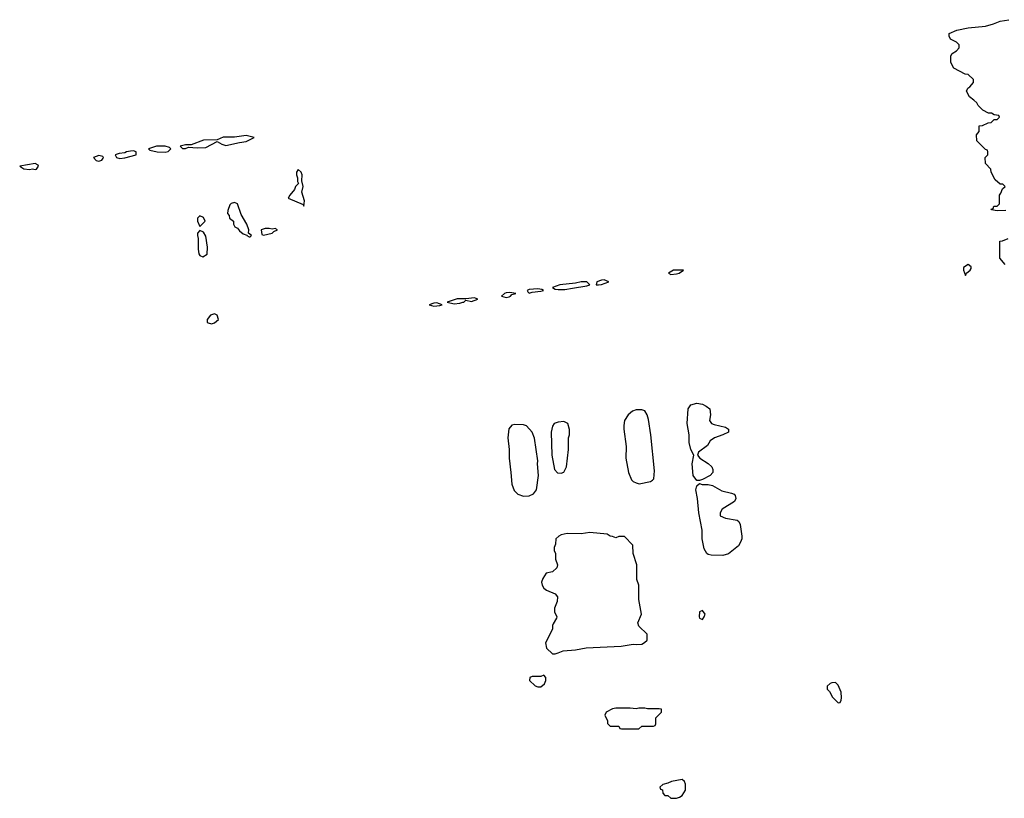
# Model space of a CAD drawing. Header units: inches. Extents: x 2701323 to 2964515, y 494916 to 722124.
# Tile 240 of 256: x 2789422 to 2796239, y 644054 to 649445. Entities that reach past the tile are written whole.
import ezdxf

# ---------------------------------------------------------------- set-up
doc = ezdxf.new("R2010")
doc.units = ezdxf.units.IN
doc.header["$MEASUREMENT"] = 0
doc.layers.add('C7684', color=7, linetype='Continuous')
doc.layers.add('C7694', color=7, linetype='Continuous')

msp = doc.modelspace()

# ---------------------------------------------------------------- linework, layer by layer
at = {"layer": 'C7684', "color": 2, "elevation": 6}
msp.add_lwpolyline([(2790000, 648494), (2789998, 648498), (2789970, 648504), (2789934, 648490), (2789952, 648470), (2789970, 648464.9), (2789990, 648472), (2790000, 648487)], dxfattribs=at)
msp.add_lwpolyline([(2789530, 648448), (2789422, 648430), (2789451.6, 648411.6), (2789490, 648407.3), (2789510, 648412), (2789530, 648407.7), (2789538, 648410), (2789552.7, 648430), (2789550, 648438)], close=True, dxfattribs=at)
at = {"layer": 'C7694', "color": 2}
for points, elevation in [([(2796250, 648124), (2796190, 648122), (2796150, 648128), (2796147.3, 648132.7), (2796162, 648138), (2796167.3, 648152.7), (2796190, 648154), (2796206, 648170), (2796206, 648230), (2796216.4, 648243.6), (2796227.3, 648272.7), (2796246, 648290), (2796230, 648306), (2796210, 648306), (2796176.4, 648336.4), (2796148.4, 648388.4), (2796146, 648410), (2796108.4, 648448.4), (2796108, 648490), (2796126, 648510), (2796126, 648530), (2796122, 648542), (2796110, 648546), (2796050, 648606), (2796047.3, 648647.3), (2796066, 648670), (2796066, 648710), (2796087.3, 648712.7), (2796128.4, 648731.6), (2796147.3, 648732.7), (2796170, 648754), (2796190, 648754), (2796206, 648770), (2796202, 648782), (2796170, 648786), (2796150, 648798), (2796130, 648798), (2796090, 648818), (2796058, 648850), (2796048.4, 648868.4), (2796028.4, 648888.4), (2795998, 648910), (2795978, 648950), (2795986, 648970), (2796000.4, 648979.6), (2796026, 649010), (2796026, 649030), (2795990, 649066), (2795968.4, 649068.4), (2795888.9, 649108.9), (2795868.9, 649148.9), (2795870, 649194), (2795878, 649210), (2795908, 649230), (2795926, 649250), (2795926, 649270), (2795908.4, 649288.4), (2795868, 649310), (2795858, 649330), (2795858, 649350), (2795910, 649373), (2795990, 649387.3), (2796110, 649400.7), (2796164.8, 649415.2), (2796210, 649434.8), (2796270, 649444.7)], 2), ([(2790000, 648487), (2790002, 648490), (2790000, 648494)], 6), ([(2796246, 647750), (2796207.3, 647792.7), (2796208.4, 647911.6), (2796227.3, 647912.7), (2796266, 647930)], 2)]:
    msp.add_lwpolyline(points, dxfattribs=dict(at, elevation=elevation))
for points, elevation in [([(2790990, 648642.7), (2790910, 648632), (2790830, 648632.3), (2790790, 648614), (2790694, 648610), (2790610, 648578), (2790570, 648578), (2790534, 648570), (2790550, 648554), (2790570, 648554), (2790590, 648562), (2790650, 648558), (2790710, 648560.7), (2790790, 648602), (2790822.4, 648582.4), (2790850, 648573), (2790944.7, 648595.3), (2790990, 648600.7), (2791046, 648630)], 6), ([(2790430, 648568.7), (2790370, 648568.7), (2790314, 648550), (2790322, 648542), (2790374, 648530), (2790430, 648526.8), (2790450, 648532), (2790468, 648550), (2790459, 648559)], 6), ([(2790210, 648536), (2790190, 648535.1), (2790162, 648530), (2790150, 648522), (2790110, 648519), (2790082, 648510), (2790092, 648490), (2790115.5, 648484.5), (2790150, 648487.3), (2790228, 648510), (2790228, 648530)], 6), ([(2791350, 648408), (2791338, 648390), (2791338, 648370), (2791344.7, 648350), (2791344.7, 648324.7), (2791352, 648310), (2791332, 648290), (2791324.7, 648270), (2791292, 648230), (2791282, 648210), (2791384.7, 648164.7), (2791390, 648154), (2791395.1, 648190), (2791375.1, 648250), (2791384, 648290), (2791375.3, 648330), (2791377.2, 648370), (2791370, 648388)], 6), ([(2790910, 648179), (2790887.1, 648172.9), (2790876, 648164), (2790863.6, 648123.6), (2790862, 648102), (2790872, 648090), (2790874, 648070), (2790902, 648050), (2790902, 648030), (2790911.3, 648011.3), (2790930, 648002), (2790943.5, 647983.5), (2790970, 647962), (2790994, 647954), (2790994, 647950), (2791010, 647942), (2791018, 647942), (2791026, 647950), (2791006, 647966), (2791008, 647990), (2790995.3, 648030), (2790956.2, 648096.2), (2790930, 648168.7)], 6), ([(2790670, 648086), (2790654, 648070), (2790654, 648050), (2790670, 648014), (2790706, 648050), (2790694.6, 648074.6)], 6), ([(2791150, 647999), (2791122, 647998), (2791094, 647990), (2791098, 647958), (2791110, 647954), (2791170, 647966), (2791182, 647978), (2791206, 647990), (2791190, 647998), (2791170, 647995.3)], 6), ([(2790670, 647986), (2790652.7, 647967.3), (2790652, 647950), (2790658, 647930), (2790656.9, 647856.9), (2790662.8, 647822.8), (2790670, 647812), (2790690, 647802), (2790719, 647821), (2790722, 647870), (2790710, 647946), (2790694, 647974)], 6), ([(2795990, 647749), (2795958, 647730), (2795956, 647710), (2795970, 647674), (2795978, 647690), (2796004, 647710), (2796010, 647722), (2796010, 647734)], 6), ([(2793950, 647711.6), (2793914.8, 647690), (2793930, 647680.5), (2793970, 647685.3), (2793988.7, 647690), (2794018, 647710)], 6), ([(2793310, 647629.3), (2793270, 647619.5), (2793162, 647610), (2793111.3, 647590), (2793130, 647578.8), (2793150, 647576.3), (2793197.1, 647577.1), (2793250, 647587), (2793350, 647601.6), (2793369, 647610), (2793350, 647629)], 6), ([(2793470, 647642.7), (2793450, 647640.9), (2793418, 647630), (2793414, 647610), (2793430, 647608.5), (2793450, 647611), (2793502, 647630)], 6), ([(2792570, 647519.5), (2792510, 647511.6), (2792450, 647513), (2792382, 647490), (2792430, 647477.1), (2792470, 647481.3), (2792490, 647488.4), (2792498, 647490), (2792510, 647502), (2792550, 647494), (2792594, 647510)], 6), ([(2792816.6, 647556.6), (2792790, 647553.3), (2792778, 647550), (2792758.8, 647530), (2792790, 647522.4), (2792810, 647525.3), (2792821.2, 647530), (2792830, 647541), (2792858, 647550)], 6), ([(2793010, 647581.2), (2792950, 647577), (2792936, 647570), (2792939.6, 647559.6), (2792950, 647551.3), (2792970, 647558.8), (2793030, 647566), (2793048, 647570), (2793037.2, 647577.2)], 6), ([(2792310, 647485.2), (2792290, 647482.7), (2792258, 647470), (2792290, 647460.5), (2792330, 647466.4), (2792348, 647470)], 6), ([(2790770, 647409), (2790742, 647398), (2790721, 647370), (2790721, 647350), (2790726, 647346), (2790750, 647339.1), (2790770, 647345.5), (2790799, 647370), (2790790, 647398)], 6), ([(2794110, 646254), (2794085.1, 646290), (2794078, 646370), (2794089, 646430), (2794070, 646468), (2794056.6, 646516.6), (2794057, 646570), (2794043.6, 646650), (2794049.6, 646750.3), (2794070, 646777.1), (2794110, 646790.3), (2794150, 646783), (2794176, 646770), (2794201, 646750), (2794204.7, 646710), (2794198, 646670), (2794212, 646650), (2794230, 646641), (2794310, 646624), (2794330.5, 646610), (2794330, 646589.2), (2794290.6, 646569.4), (2794232, 646550), (2794202, 646530), (2794183.6, 646496.4), (2794122, 646450), (2794114, 646430), (2794132, 646410), (2794190, 646372), (2794214, 646350), (2794222, 646330), (2794222, 646310), (2794202, 646290), (2794150, 646262), (2794130, 646254)], 2), ([(2793730, 646742.7), (2793690, 646742.7), (2793665.2, 646734.8), (2793636, 646710), (2793610.8, 646670), (2793604.5, 646635.5), (2793604, 646610), (2793620.7, 646490), (2793619.1, 646410), (2793637.3, 646310), (2793658.5, 646258.5), (2793670, 646246.8), (2793690, 646237.3), (2793710.7, 646230.7), (2793790, 646247.7), (2793804.5, 646255.5), (2793813.1, 646266.9), (2793817.7, 646322.3), (2793793, 646570), (2793776.9, 646676.9), (2793766.6, 646710), (2793750, 646737.2)], 6), ([(2792850, 646641.2), (2792830, 646637.2), (2792808.2, 646611.8), (2792803, 646550), (2792810.4, 646470), (2792810.4, 646409.6), (2792823.7, 646310), (2792828.9, 646228.9), (2792845.5, 646185.5), (2792870, 646158.8), (2792910, 646144.9), (2792950, 646147.7), (2792978.9, 646161.1), (2793001.2, 646190), (2793015.1, 646290), (2793006.6, 646370), (2793009.4, 646390), (2792986.8, 646546.8), (2792969.3, 646590), (2792930, 646633.2), (2792910, 646639.3)], 6), ([(2793190, 646662), (2793150, 646659), (2793122, 646650), (2793111.3, 646630), (2793101, 646590), (2793106, 646430), (2793126, 646330), (2793146.4, 646306.4), (2793170, 646304.7), (2793190, 646312), (2793208.7, 646350), (2793222, 646470), (2793222, 646550), (2793228.4, 646571.6), (2793228.4, 646608.4), (2793218, 646650)], 6), ([(2794290, 645735.1), (2794210, 645737.4), (2794190, 645742.4), (2794179.5, 645750), (2794161.3, 645781.3), (2794146.9, 645850), (2794148, 645910), (2794125.4, 646030), (2794115.6, 646130), (2794104.2, 646190), (2794110, 646218), (2794130, 646234), (2794147.7, 646227.7), (2794190, 646226.8), (2794219.8, 646219.8), (2794283.5, 646183.5), (2794350, 646167.3), (2794370, 646158.8), (2794375.5, 646150), (2794380.5, 646130), (2794371.8, 646108.2), (2794284.9, 646055.1), (2794271.3, 646030), (2794272, 646010), (2794310, 645994), (2794390, 645980.5), (2794402, 645970), (2794410.3, 645950.3), (2794422, 645870), (2794421.3, 645850), (2794413.4, 645826.6), (2794398, 645802), (2794330, 645745.6)], 2), ([(2793370, 645894), (2793310, 645884), (2793211.6, 645888.4), (2793170, 645878), (2793154, 645870), (2793134, 645850), (2793132.7, 645812.7), (2793122, 645790), (2793122, 645770), (2793132, 645750), (2793132, 645710), (2793144.7, 645670), (2793142, 645650), (2793110, 645622), (2793067.1, 645612.9), (2793043.5, 645576.5), (2793036, 645550), (2793038.8, 645530), (2793051, 645510), (2793070, 645494.8), (2793130.6, 645470.6), (2793144.7, 645450), (2793143.6, 645416.4), (2793124.7, 645370), (2793125.4, 645345.4), (2793142, 645310), (2793139.6, 645300.4), (2793116.9, 645263.1), (2793111.3, 645250), (2793110, 645226), (2793062, 645130), (2793070, 645094), (2793110, 645054), (2793130, 645054), (2793150, 645062), (2793185.6, 645074.4), (2793270, 645081), (2793344.1, 645095.9), (2793586.4, 645106.4), (2793670, 645121), (2793690, 645118), (2793730, 645122), (2793748.4, 645131.6), (2793766, 645150), (2793766, 645190), (2793710, 645246), (2793702, 645270), (2793728, 645330), (2793708.7, 645430), (2793708.9, 645528.9), (2793695.3, 645570), (2793694, 645670), (2793668.9, 645748.9), (2793667.3, 645807.3), (2793610, 645866), (2793570, 645866), (2793550, 645858), (2793527.3, 645867.3), (2793510, 645868), (2793490, 645882)], 6), ([(2794150, 645355.3), (2794130, 645346), (2794126.8, 645310), (2794130, 645302), (2794150, 645292), (2794162, 645310), (2794168, 645330)], 6), ([(2793050, 644906), (2793030, 644898), (2792970, 644898), (2792954, 644890), (2792952, 644870), (2792990, 644832), (2793010, 644824.7), (2793030, 644824.7), (2793054.6, 644845.4), (2793066, 644870), (2793066, 644890)], 6), ([(2795070, 644855.3), (2795045.4, 644854.6), (2795034, 644850), (2795014, 644830), (2795014, 644810), (2795030, 644794), (2795050, 644754), (2795090, 644714), (2795102, 644718), (2795110, 644734), (2795112.7, 644750), (2795108.7, 644790), (2795090, 644838)], 6), ([(2793750, 644679), (2793710, 644679), (2793690, 644674), (2793650, 644679), (2793550, 644679), (2793526.8, 644673.2), (2793482, 644650), (2793474, 644630), (2793492, 644590), (2793492.7, 644572.7), (2793510, 644554), (2793570, 644554), (2793578, 644538), (2793590, 644534), (2793710, 644534), (2793730, 644554), (2793810, 644554), (2793822, 644558), (2793826, 644570), (2793826, 644610), (2793866, 644650), (2793866, 644670), (2793850, 644674), (2793770, 644674)], 6), ([(2794010, 644184), (2793934, 644170), (2793910, 644158), (2793874, 644150), (2793854, 644130), (2793858, 644118), (2793872.7, 644112.7), (2793874, 644090), (2793890, 644074), (2793910, 644074), (2793930, 644054), (2793970, 644054), (2793990, 644062), (2794010, 644074), (2794032.7, 644110), (2794031.9, 644151.9), (2794024, 644170)], 6)]:
    msp.add_lwpolyline(points, close=True, dxfattribs=dict(at, elevation=elevation))

doc.saveas('drawing.dxf')
